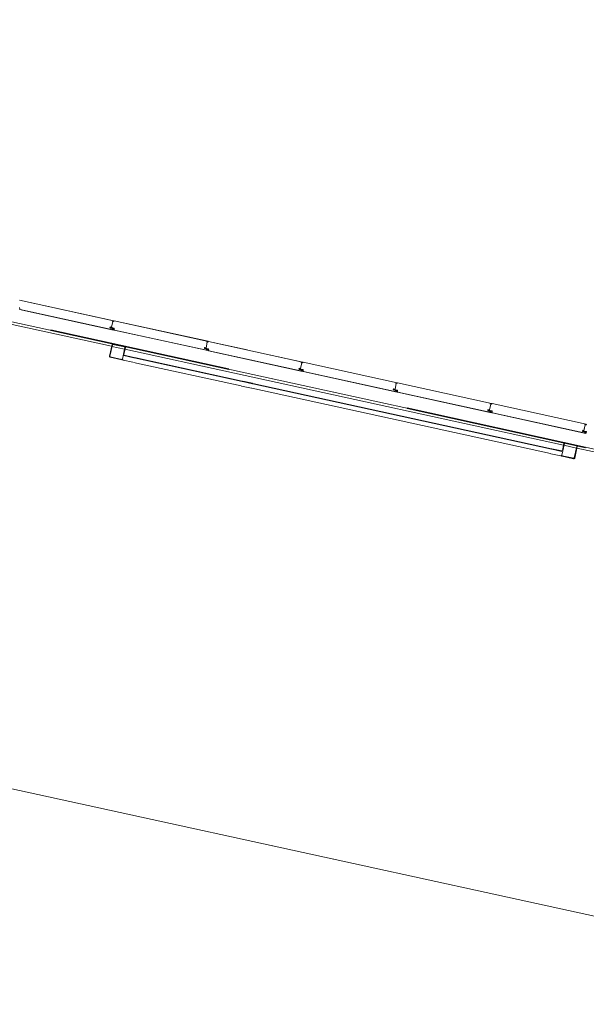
# Model space of a CAD drawing. Header units: metres. Extents: x 233012 to 233264, y 553571 to 554014.
# Tile 21 of 256: x 233087 to 233093, y 553692 to 553702. Entities that reach past the tile are written whole.
import ezdxf

# ---------------------------------------------------------------- set-up
doc = ezdxf.new("R2010")
doc.units = ezdxf.units.M
doc.linetypes.add('NLCS-HIDDEN', pattern=[4, 2, -2])
for name, color, linetype, lineweight in [('A-N---NPP', 251, 'NLCS-HIDDEN', 9), ('A-NA23_vloer', 252, 'Continuous', 0), ('A-NL$1B_3D-modellen_algemeen', 252, 'Continuous', 5), ('A-NL$1B_3D-modellen_algemeen-drsn', 252, 'Continuous', 5), ('A-NL23_vloeraanzicht', 252, 'Continuous', 5)]:
    doc.layers.add(name, color=color, linetype=linetype, lineweight=lineweight)

# ---------------------------------------------------------------- blocks, each defined once
blk = doc.blocks.new('NLRS_41_GM_WPB_waterslag_gen_mie - waterslag-5582888-01_Situatie')
at = {"layer": 'A-NL$1B_3D-modellen_algemeen'}
for p, q in [((-51.02, 0.279), (-8.1, 0.279)), ((-8.096, 0.279), (-7.955, 0.279)), ((-7.949, 0.279), (-3.029, 0.279)), ((-3.025, 0.279), (-2.884, 0.279)), ((-2.88, 0.279), (-1.73, 0.279))]:
    blk.add_line(p, q, dxfattribs=at)
blk = doc.blocks.new('NLRS_90_GM_groen wand_mie - NLRS_90_GM_groen wand_mie-V954-01_Situatie')
at = {"layer": 'A-NL$1B_3D-modellen_algemeen'}
for p, q in [((-2.46, 0.15), (-2.47, 0.15)), ((-2.345, 0.15), (-2.455, 0.15)), ((1.01, 0.15), (-2.34, 0.15)), ((1.125, 0.15), (1.015, 0.15)), ((2.34, 0.15), (1.13, 0.15)), ((2.455, 0.15), (2.345, 0.15)), ((2.47, 0.15), (2.46, 0.15))]:
    blk.add_line(p, q, dxfattribs=at)
for points, knots in [([(-2.61, 0.14), (-2.61, 0.141), (-2.61, 0.142), (-2.609, 0.144), (-2.609, 0.145), (-2.608, 0.146), (-2.608, 0.147), (-2.607, 0.147), (-2.606, 0.148), (-2.605, 0.149), (-2.604, 0.149), (-2.604, 0.149), (-2.602, 0.15), (-2.601, 0.15), (-2.6, 0.15)], [0, 0, 0, 0, 0.166667, 0.25, 0.333333, 0.416667, 0.458333, 0.5, 0.583333, 0.666667, 0.708333, 0.75, 0.833333, 1, 1, 1, 1]), ([(-2.6, 0.145), (-2.6, 0.145), (-2.601, 0.145), (-2.602, 0.145), (-2.602, 0.144), (-2.603, 0.144), (-2.603, 0.144), (-2.603, 0.144), (-2.604, 0.143), (-2.604, 0.143), (-2.604, 0.143), (-2.605, 0.142), (-2.605, 0.141), (-2.605, 0.14), (-2.605, 0.14)], [0, 0, 0, 0, 0.166667, 0.25, 0.333333, 0.375, 0.416667, 0.5, 0.541667, 0.583333, 0.666667, 0.75, 0.833333, 1, 1, 1, 1]), ([(-2.47, 0.15), (-2.469, 0.15), (-2.468, 0.15), (-2.466, 0.149), (-2.465, 0.149), (-2.464, 0.148), (-2.464, 0.148), (-2.463, 0.147), (-2.462, 0.147), (-2.462, 0.146), (-2.461, 0.145), (-2.461, 0.144), (-2.46, 0.142), (-2.46, 0.141), (-2.46, 0.14)], [0, 0, 0, 0, 0.166667, 0.25, 0.333333, 0.375, 0.416667, 0.5, 0.541667, 0.583333, 0.666667, 0.75, 0.833333, 1, 1, 1, 1]), ([(-2.465, 0.14), (-2.465, 0.14), (-2.465, 0.141), (-2.465, 0.142), (-2.466, 0.143), (-2.466, 0.143), (-2.466, 0.143), (-2.467, 0.144), (-2.467, 0.144), (-2.467, 0.144), (-2.468, 0.144), (-2.468, 0.145), (-2.469, 0.145), (-2.47, 0.145), (-2.47, 0.145)], [0, 0, 0, 0, 0.166667, 0.25, 0.333333, 0.416667, 0.458333, 0.5, 0.583333, 0.666667, 0.708333, 0.75, 0.833333, 1, 1, 1, 1]), ([(2.47, 0.15), (2.469, 0.15), (2.468, 0.15), (2.466, 0.149), (2.465, 0.149), (2.464, 0.148), (2.464, 0.148), (2.463, 0.147), (2.462, 0.147), (2.462, 0.146), (2.461, 0.145), (2.461, 0.144), (2.46, 0.142), (2.46, 0.141), (2.46, 0.14)], [0, 0, 0, 0, 0.166667, 0.25, 0.333333, 0.375, 0.416667, 0.5, 0.541667, 0.583333, 0.666667, 0.75, 0.833333, 1, 1, 1, 1]), ([(2.465, 0.14), (2.465, 0.14), (2.465, 0.141), (2.465, 0.142), (2.466, 0.143), (2.466, 0.143), (2.466, 0.143), (2.467, 0.144), (2.467, 0.144), (2.467, 0.144), (2.468, 0.144), (2.468, 0.145), (2.469, 0.145), (2.47, 0.145), (2.47, 0.145)], [0, 0, 0, 0, 0.166667, 0.25, 0.333333, 0.416667, 0.458333, 0.5, 0.583333, 0.666667, 0.708333, 0.75, 0.833333, 1, 1, 1, 1]), ([(2.61, 0.14), (2.61, 0.141), (2.61, 0.142), (2.609, 0.144), (2.609, 0.145), (2.608, 0.146), (2.608, 0.147), (2.607, 0.147), (2.606, 0.148), (2.605, 0.149), (2.604, 0.149), (2.604, 0.149), (2.602, 0.15), (2.601, 0.15), (2.6, 0.15)], [0, 0, 0, 0, 0.166667, 0.25, 0.333333, 0.416667, 0.458333, 0.5, 0.583333, 0.666667, 0.708333, 0.75, 0.833333, 1, 1, 1, 1]), ([(2.6, 0.145), (2.6, 0.145), (2.601, 0.145), (2.602, 0.145), (2.602, 0.144), (2.603, 0.144), (2.603, 0.144), (2.603, 0.144), (2.604, 0.143), (2.604, 0.143), (2.604, 0.143), (2.605, 0.142), (2.605, 0.141), (2.605, 0.14), (2.605, 0.14)], [0, 0, 0, 0, 0.166667, 0.25, 0.333333, 0.375, 0.416667, 0.5, 0.541667, 0.583333, 0.666667, 0.75, 0.833333, 1, 1, 1, 1])]:
    blk.add_open_spline(points, degree=3, knots=knots, dxfattribs=at)
at = {"layer": 'A-NL$1B_3D-modellen_algemeen-drsn'}
for p, q in [((-2.61, 0.14), (-2.61, 0.01)), ((-2.605, 0.01), (-2.605, 0.14)), ((-2.47, 0.15), (-2.6, 0.15)), ((-2.6, 0.145), (-2.47, 0.145)), ((-2.465, 0.14), (-2.465, 0.01)), ((2.465, 0.01), (2.465, 0.14)), ((2.6, 0.15), (2.47, 0.15)), ((2.47, 0.145), (2.6, 0.145)), ((2.605, 0.14), (2.605, 0.01)), ((2.61, 0.01), (2.61, 0.14)), ((-2.47, 0.005), (-2.6, 0.005)), ((-2.6, 0), (-2.47, 0)), ((-2.46, 0.01), (-2.46, 0.09)), ((-2.344, 0.1), (-2.455, 0.1)), ((-2.455, 0.095), (-2.345, 0.095)), ((1.01, 0.1), (-2.34, 0.1)), ((-2.34, 0.095), (1.01, 0.095)), ((1.126, 0.1), (1.015, 0.1)), ((1.015, 0.095), (1.125, 0.095)), ((2.34, 0.1), (1.13, 0.1)), ((1.13, 0.095), (2.34, 0.095)), ((2.456, 0.1), (2.345, 0.1)), ((2.345, 0.095), (2.455, 0.095)), ((2.46, 0.09), (2.46, 0.01)), ((2.6, 0.005), (2.47, 0.005)), ((2.47, 0), (2.6, 0))]:
    blk.add_line(p, q, dxfattribs=at)
for centre, radius, start, end in [((-2.47, 0.14), 0.01, 0, 90), ((2.47, 0.14), 0.005, 90, 180), ((-2.6, 0.01), 0.01, 180, 270), ((2.47, 0.01), 0.01, 180, 270), ((2.47, 0.01), 0.005, 180, 270)]:
    blk.add_arc(centre, radius, start, end, dxfattribs=at)
for centre, major_axis, start_param, end_param in [((-2.6, 0.14), (0.00355, 0.00935), 0.363322, 1.934118), ((-2.6, 0.14), (0.00191, 0.00462), 0.392699, 1.963496), ((-2.47, 0.14), (-0.00385, 0.00319), 3.834316, 5.405112), ((2.47, 0.14), (0.0075, 0.00662), 0.847574, 2.41837), ((2.6, 0.14), (-0.00659, 0.00752), 3.99327, 5.564066), ((2.6, 0.14), (0.00049, 0.00498), 4.811086, 6.381883), ((-2.6, 0.01), (0.00049, 0.00498), 1.669494, 3.24029), ((-2.47, 0.01), (-0.00383, 0.00321), 2.268858, 3.839654), ((-2.47, 0.01), (0, 0.01), 3.141593, 4.712389), ((2.6, 0.01), (0.00049, 0.00498), 3.24029, 4.811086), ((2.6, 0.01), (-0.00685, 0.00729), 2.387404, 3.9582)]:
    blk.add_ellipse(centre, major_axis=major_axis, ratio=1, start_param=start_param, end_param=end_param, dxfattribs=at)

msp = doc.modelspace()

# ---------------------------------------------------------------- linework, layer by layer
at = {"layer": 'A-N---NPP', "lineweight": 35}
msp.add_line((233163.335, 553682.287), (233034.914, 553710.389), dxfattribs=at)
at = {"layer": 'A-NA23_vloer', "flags": 128}
msp.add_lwpolyline([(233189.73, 553676.511), (233188.662, 553671.627), (233028.961, 553706.574), (233096.334, 554014.459), (233264.258, 553977.712), (233263.934, 553967.325), (233258.935, 553967.43), (233259.131, 553973.716), (233100.149, 554008.505), (233034.914, 553710.389), (233189.73, 553676.511)], dxfattribs=at)
at = {"layer": 'A-NL$1B_3D-modellen_algemeen-drsn'}
for p, q in [((233087.829, 553699.066), (233086.797, 553699.292)), ((233086.797, 553699.291), (233087.828, 553699.065)), ((233086.798, 553699.209), (233086.799, 553699.193)), ((233086.798, 553699.189), (233087.827, 553698.964)), ((233087.824, 553698.966), (233086.802, 553699.19)), ((233087.819, 553699.058), (233087.805, 553698.994)), ((233087.806, 553698.996), (233087.819, 553699.057)), ((233087.828, 553699.064), (233087.816, 553699.064)), ((233087.816, 553699.063), (233087.828, 553699.063)), ((233088.864, 553698.84), (233087.833, 553699.065)), ((233087.833, 553699.064), (233088.864, 553698.839)), ((233087.789, 553698.986), (233087.806, 553698.983)), ((233087.807, 553698.984), (233087.79, 553698.987)), ((233087.791, 553698.998), (233087.804, 553698.996)), ((233087.791, 553698.997), (233087.804, 553698.995)), ((233087.795, 553698.988), (233087.806, 553698.986)), ((233087.795, 553698.987), (233087.806, 553698.985)), ((233087.812, 553698.99), (233087.831, 553698.986)), ((233087.812, 553698.989), (233087.831, 553698.985)), ((233087.829, 553698.976), (233087.812, 553698.979)), ((233087.829, 553698.975), (233087.812, 553698.978)), ((233087.833, 553698.982), (233087.833, 553698.963)), ((233087.833, 553698.963), (233088.863, 553698.738)), ((233087.834, 553698.982), (233087.834, 553698.966)), ((233087.837, 553698.963), (233088.859, 553698.739)), ((233088.842, 553698.757), (233088.825, 553698.761)), ((233088.842, 553698.756), (233088.825, 553698.76)), ((233088.827, 553698.771), (233088.84, 553698.77)), ((233088.827, 553698.77), (233088.84, 553698.769)), ((233088.841, 553698.759), (233088.83, 553698.761)), ((233088.83, 553698.76), (233088.841, 553698.758)), ((233088.855, 553698.831), (233088.841, 553698.768)), ((233088.841, 553698.77), (233088.855, 553698.83)), ((233088.848, 553698.763), (233088.867, 553698.759)), ((233088.848, 553698.762), (233088.866, 553698.758)), ((233088.864, 553698.749), (233088.848, 553698.753)), ((233088.864, 553698.748), (233088.848, 553698.752)), ((233088.851, 553698.837), (233088.864, 553698.837)), ((233088.851, 553698.836), (233088.864, 553698.836)), ((233089.292, 553698.746), (233088.868, 553698.839)), ((233089.899, 553698.612), (233088.868, 553698.838)), ((233088.868, 553698.756), (233088.869, 553698.736)), ((233088.869, 553698.756), (233088.87, 553698.74)), ((233088.869, 553698.736), (233089.898, 553698.511)), ((233088.873, 553698.736), (233089.895, 553698.513)), ((233089.9, 553698.613), (233089.448, 553698.712)), ((233089.86, 553698.533), (233089.877, 553698.53)), ((233089.878, 553698.53), (233089.861, 553698.534)), ((233089.862, 553698.545), (233089.875, 553698.543)), ((233089.862, 553698.544), (233089.875, 553698.542)), ((233089.866, 553698.535), (233089.877, 553698.532)), ((233089.866, 553698.534), (233089.877, 553698.531)), ((233089.89, 553698.605), (233089.876, 553698.541)), ((233089.877, 553698.543), (233089.89, 553698.604)), ((233089.902, 553698.532), (233089.883, 553698.536)), ((233089.883, 553698.536), (233089.902, 553698.531)), ((233089.9, 553698.523), (233089.883, 553698.526)), ((233089.9, 553698.522), (233089.883, 553698.525)), ((233089.887, 553698.611), (233089.899, 553698.611)), ((233089.887, 553698.61), (233089.899, 553698.61)), ((233090.935, 553698.386), (233089.904, 553698.612)), ((233089.904, 553698.611), (233090.935, 553698.385)), ((233089.904, 553698.529), (233089.904, 553698.51)), ((233089.905, 553698.513), (233089.905, 553698.529)), ((233089.904, 553698.51), (233090.934, 553698.284)), ((233090.93, 553698.286), (233089.908, 553698.51)), ((233090.913, 553698.304), (233090.896, 553698.308)), ((233090.913, 553698.303), (233090.896, 553698.307)), ((233090.898, 553698.318), (233090.911, 553698.316)), ((233090.898, 553698.317), (233090.911, 553698.315)), ((233090.901, 553698.308), (233090.912, 553698.306)), ((233090.901, 553698.307), (233090.912, 553698.305)), ((233090.926, 553698.378), (233090.912, 553698.315)), ((233090.912, 553698.317), (233090.926, 553698.377)), ((233090.919, 553698.31), (233090.938, 553698.306)), ((233090.919, 553698.309), (233090.937, 553698.305)), ((233090.935, 553698.384), (233090.922, 553698.384)), ((233090.922, 553698.383), (233090.935, 553698.383)), ((233090.939, 553698.385), (233091.97, 553698.159)), ((233091.971, 553698.16), (233090.939, 553698.385)), ((233090.939, 553698.302), (233090.94, 553698.283)), ((233090.941, 553698.287), (233090.94, 553698.302)), ((233090.935, 553698.296), (233090.919, 553698.3)), ((233090.935, 553698.295), (233090.919, 553698.299)), ((233090.94, 553698.283), (233091.969, 553698.058)), ((233090.944, 553698.283), (233091.966, 553698.06)), ((233091.946, 553698.09), (233091.933, 553698.091)), ((233091.933, 553698.09), (233091.946, 553698.089)), ((233091.961, 553698.151), (233091.947, 553698.088)), ((233091.948, 553698.09), (233091.961, 553698.15)), ((233091.958, 553698.158), (233091.97, 553698.157)), ((233091.958, 553698.157), (233091.97, 553698.156)), ((233093.006, 553697.933), (233091.975, 553698.159)), ((233093.006, 553697.932), (233091.975, 553698.158)), ((233091.931, 553698.08), (233091.948, 553698.076)), ((233091.949, 553698.077), (233091.932, 553698.081)), ((233091.937, 553698.082), (233091.948, 553698.079)), ((233091.937, 553698.081), (233091.948, 553698.078)), ((233091.954, 553698.083), (233091.973, 553698.079)), ((233091.954, 553698.082), (233091.973, 553698.078)), ((233091.971, 553698.069), (233091.954, 553698.073)), ((233091.954, 553698.072), (233091.971, 553698.068)), ((233091.975, 553698.076), (233091.975, 553698.056)), ((233091.975, 553698.056), (233093.005, 553697.831)), ((233091.976, 553698.06), (233091.976, 553698.076)), ((233093.001, 553697.833), (233091.979, 553698.057)), ((233092.997, 553697.925), (233092.983, 553697.861)), ((233092.983, 553697.864), (233092.997, 553697.924)), ((233092.993, 553697.931), (233093.006, 553697.931)), ((233092.993, 553697.93), (233093.006, 553697.93)), ((233092.984, 553697.851), (233092.967, 553697.854)), ((233092.984, 553697.85), (233092.967, 553697.853)), ((233092.982, 553697.863), (233092.969, 553697.865)), ((233092.969, 553697.864), (233092.982, 553697.862)), ((233092.983, 553697.853), (233092.972, 553697.855)), ((233092.972, 553697.854), (233092.983, 553697.852)), ((233092.99, 553697.857), (233093.009, 553697.853)), ((233092.99, 553697.856), (233093.008, 553697.852)), ((233093.006, 553697.843), (233092.99, 553697.846)), ((233092.99, 553697.845), (233093.006, 553697.842))]:
    msp.add_line(p, q, dxfattribs=at)
for centre, major_axis, ratio, start_param, end_param in [((233086.803, 553699.193), (0.0027, 0.00295), 1, 2.401894, 3.66586), ((233086.803, 553699.193), (0.00384, 0.00112), 1, 2.948009, 4.211975), ((233087.815, 553699.061), (0.00112, 0.00164), 1, 1.856192, 3.52478), ((233087.816, 553699.061), (0.00012, 0.002), 1, 0.040514, 1.512247), ((233087.816, 553699.061), (0.00115, 0.0006), 1, 1.070382, 4.014579), ((233087.816, 553699.061), (-0.000126, 0.000265), 1, 5.819291, 8.763488), ((233087.816, 553699.061), (0.000286, 0.000065), 1, 1.329955, 4.274152), ((233087.818, 553699.057), (-0.000956, 0.000294), 1, 3.22413, 4.794927), ((233087.818, 553699.058), (-0.000789, 0.000614), 1, 3.587452, 5.158248), ((233087.825, 553699.061), (0.000165, 0.000986), 1, 5.331853, 6.431084), ((233087.828, 553699.062), (0.00105, 0.00281), 1, 2.380514, 4.852049), ((233087.828, 553699.062), (0.00125, 0.00273), 1, 2.454341, 4.925876), ((233087.828, 553699.062), (-0.00006, 0.002), 1, 1.993564, 4.464853), ((233087.828, 553699.065), (0.0012, 0.00134), 1, 3.982937, 6.627416), ((233087.828, 553699.065), (0.000626, 0.000498), 1, 4.216781, 6.710844), ((233087.828, 553699.065), (0.000688, 0.000409), 1, 4.352876, 6.846938), ((233087.832, 553699.063), (-0.00199, 0.00022), 1, 4.604674, 6.17547), ((233087.832, 553699.063), (-0.000956, 0.000294), 1, 4.794927, 6.365723), ((233087.832, 553699.063), (-0.000956, 0.000294), 1, 4.794927, 6.365723), ((233087.79, 553698.99), (0.00215, 0.00276), 1, 2.016655, 3.587452), ((233087.79, 553698.99), (0.00215, 0.00276), 1, 2.016655, 3.587452), ((233087.79, 553698.99), (-0.00124, 0.00217), 1, 0.838558, 2.409354), ((233087.791, 553698.994), (0.00038, 0.00348), 1, 6.262736, 7.746266), ((233087.791, 553698.994), (-0.00328, 0.00123), 1, 4.942308, 6.425838), ((233087.791, 553698.994), (0.0012, 0.00219), 1, 0.37225, 1.85578), ((233087.795, 553698.99), (-0.0023, 0.00223), 1, 0.555193, 2.12599), ((233087.796, 553698.992), (-0.00133, 0.00291), 1, 5.727706, 7.211236), ((233087.795, 553698.99), (-0.00158, 0.00153), 1, 0.555193, 2.12599), ((233087.795, 553698.99), (-0.00158, 0.00153), 1, 0.555193, 2.12599), ((233087.796, 553698.992), (-0.00103, 0.00194), 1, 5.665529, 7.149059), ((233087.796, 553698.992), (-0.00138, 0.00171), 1, 5.477338, 6.960868), ((233087.804, 553698.997), (-0.000622, 0.00019), 1, 1.738538, 3.222068), ((233087.804, 553698.997), (-0.00057, 0.000312), 1, 1.943047, 3.426576), ((233087.804, 553698.997), (-0.00135, 0.00096), 1, 2.060289, 3.543818), ((233087.804, 553698.996), (0.00086, 0.00339), 1, 3.262118, 4.000052), ((233087.804, 553698.996), (-0.00349, 0.00022), 1, 1.506714, 2.244648), ((233087.804, 553698.996), (0.00201, 0.00148), 1, 3.949622, 4.703491), ((233087.806, 553698.988), (-0.00138, 0.00171), 1, 2.248847, 3.78347), ((233087.806, 553698.988), (-0.00171, 0.00138), 1, 2.03511, 3.569733), ((233087.806, 553698.988), (-0.00201, 0.00249), 1, 2.248784, 3.783532), ((233087.806, 553698.981), (0.00203, 0.00085), 1, 0.398255, 0.957111), ((233087.806, 553698.981), (0.00024, 0.00219), 1, 5.616613, 6.17547), ((233087.806, 553698.981), (0.00316, 0.00053), 1, 0.630078, 1.188935), ((233087.812, 553698.986), (0.00277, 0.00215), 1, 0.695402, 2.23076), ((233087.812, 553698.986), (-0.00348, 0.00038), 1, 4.604674, 6.140032), ((233087.812, 553698.986), (0.00227, 0.00104), 1, 0.927226, 2.462584), ((233087.813, 553698.982), (0.00003, 0.0035), 1, 2.376323, 2.93518), ((233087.813, 553698.982), (-0.00324, 0.00132), 1, 1.183653, 1.742509), ((233087.813, 553698.982), (-0.00094, 0.00232), 1, 1.983624, 2.54248), ((233087.824, 553698.97), (-0.00347, 0.00237), 1, 1.954478, 3.261885), ((233087.824, 553698.97), (0.00415, 0.00064), 1, 4.343669, 5.651076), ((233087.828, 553698.973), (0.00145, 0.00285), 1, 4.704803, 6.538988), ((233087.828, 553698.973), (0.00157, 0.00154), 1, 5.026553, 6.860739), ((233087.828, 553698.973), (0.00135, 0.00174), 1, 4.894859, 6.729044), ((233087.83, 553698.982), (0.00273, 0.00219), 1, 5.63097, 6.960868), ((233087.83, 553698.982), (0.00106, 0.00333), 1, 5.046873, 6.376771), ((233087.83, 553698.982), (0.00178, 0.00175), 1, 5.532273, 6.86217), ((233087.838, 553698.967), (-0.00067, 0.00394), 1, 1.494007, 2.757973), ((233087.838, 553698.967), (-0.00006, 0.004), 1, 1.647422, 2.911388), ((233088.863, 553698.838), (-0.00134, 0.0012), 1, 2.412141, 5.05662), ((233088.826, 553698.763), (-0.00167, 0.00307), 1, 0.857068, 2.427864), ((233088.826, 553698.763), (-0.00167, 0.00307), 1, 0.857068, 2.427864), ((233088.827, 553698.768), (-0.00276, 0.00215), 1, 5.245514, 6.729044), ((233088.827, 553698.768), (-0.0027, 0.00222), 1, 5.27283, 6.75636), ((233088.826, 553698.763), (-0.00157, 0.00195), 1, 0.677683, 2.248479), ((233088.827, 553698.768), (0.0024, 0.0007), 1, 1.157648, 2.641178), ((233088.831, 553698.763), (-0.00094, 0.00306), 1, 1.055608, 2.626404), ((233088.831, 553698.765), (0.00204, 0.00246), 1, 0.564994, 2.048524), ((233088.831, 553698.763), (-0.00023, 0.00219), 1, 1.249046, 2.819842), ((233088.831, 553698.763), (-0.00023, 0.00219), 1, 1.249046, 2.819842), ((233088.831, 553698.765), (-0.00177, 0.00131), 1, 5.221733, 6.705263), ((233088.831, 553698.765), (-0.00208, 0.00072), 1, 4.916898, 6.400428), ((233088.839, 553698.77), (-0.00152, 0.00199), 1, 2.360264, 3.114134), ((233088.839, 553698.77), (-0.00341, 0.00077), 1, 1.664264, 2.402198), ((233088.839, 553698.77), (0.00012, 0.0035), 1, 3.048082, 3.786017), ((233088.84, 553698.77), (-0.000233, 0.000607), 1, 2.646425, 4.129956), ((233088.84, 553698.77), (-0.0006, 0.00154), 1, 2.639481, 4.123011), ((233088.84, 553698.77), (-0.000035, 0.000649), 1, 2.960268, 4.443798), ((233088.842, 553698.761), (-0.00029, 0.00218), 1, 2.796726, 4.331349), ((233088.842, 553698.761), (0.00005, 0.0022), 1, 2.951707, 4.48633), ((233088.842, 553698.761), (-0.00052, 0.00316), 1, 2.764345, 4.299093), ((233088.841, 553698.754), (0.00121, 0.00296), 1, 5.896042, 6.454898), ((233088.841, 553698.754), (0.00146, 0.00165), 1, 6.233412, 6.792269), ((233088.841, 553698.754), (0.00171, 0.00138), 1, 0.118826, 0.677683), ((233088.847, 553698.76), (-0.00322, 0.00138), 1, 4.902642, 6.438001), ((233088.847, 553698.76), (0.00278, 0.00212), 1, 0.704419, 2.239778), ((233088.847, 553698.76), (0.00247, -0.0004), 1, 1.517566, 3.052924), ((233088.848, 553698.755), (-0.00307, 0.00168), 1, 1.296924, 1.85578), ((233088.848, 553698.755), (0.00334, 0.00103), 1, 3.638545, 4.197402), ((233088.848, 553698.755), (0.00195, 0.00157), 1, 3.260419, 3.819275), ((233088.851, 553698.834), (-0.002, 0.00012), 1, 4.752903, 6.224636), ((233088.851, 553698.834), (0.00089, 0.00178), 1, 1.719109, 3.387696), ((233088.851, 553698.834), (-0.00126, 0.00031), 1, 4.933576, 7.877773), ((233088.851, 553698.834), (0.000291, 0.000034), 1, 1.43767, 4.381867), ((233088.851, 553698.834), (0.000275, 0.000102), 1, 1.198998, 4.143195), ((233088.854, 553698.831), (0.000467, 0.000884), 1, 4.982599, 6.553395), ((233088.854, 553698.83), (0.00096, 0.000281), 1, 5.782771, 7.353567), ((233088.86, 553698.743), (0.00357, 0.00221), 1, 3.941765, 5.249172), ((233088.86, 553698.743), (0.00379, 0.00182), 1, 4.049668, 5.357075), ((233088.861, 553698.835), (0.000113, 0.000994), 1, 5.278694, 6.377924), ((233088.864, 553698.836), (0.0013, 0.0027), 1, 2.472128, 4.943664), ((233088.864, 553698.836), (0.00023, 0.00299), 1, 2.099436, 4.570971), ((233088.864, 553698.836), (0.00017, 0.00199), 1, 2.107302, 4.578591), ((233088.863, 553698.838), (-0.000418, 0.000682), 1, 2.768474, 5.262537), ((233088.863, 553698.838), (0.000669, 0.000438), 1, 4.309507, 6.803569), ((233088.864, 553698.746), (0.00133, 0.00291), 1, 4.663232, 6.497418), ((233088.864, 553698.746), (-0.00068, 0.00209), 1, 3.919405, 5.75359), ((233088.864, 553698.746), (-0.00214, 0.0005), 1, 2.892977, 4.727163), ((233088.868, 553698.837), (-0.00138, 0.00145), 1, 5.307534, 6.87833), ((233088.866, 553698.756), (-0.00108, 0.00225), 1, 4.29038, 5.620278), ((233088.868, 553698.837), (0.001, 0.000016), 1, 1.338972, 2.909768), ((233088.868, 553698.837), (0.001, 0.000016), 1, 1.338972, 2.909768), ((233088.866, 553698.756), (0.0032, 0.00143), 1, 5.888446, 7.218344), ((233088.866, 553698.756), (-0.00217, 0.00275), 1, 4.069193, 5.39909), ((233088.874, 553698.74), (-0.00267, 0.00298), 1, 0.931354, 2.19532), ((233088.874, 553698.74), (0.00344, 0.00203), 1, 2.699863, 3.963829), ((233089.861, 553698.537), (-0.0033, 0.00116), 1, 0.122489, 1.693286), ((233089.861, 553698.537), (-0.0033, 0.00116), 1, 0.122489, 1.693286), ((233089.861, 553698.537), (-0.0016, 0.00192), 1, 0.662909, 2.233706), ((233089.862, 553698.541), (0.0035, -0.00014), 1, 1.481303, 2.964833), ((233089.862, 553698.541), (-0.00319, 0.00145), 1, 5.011082, 6.494612), ((233089.862, 553698.541), (-0.00209, 0.00137), 1, 5.162977, 6.646507), ((233089.866, 553698.537), (-0.00094, 0.00306), 1, 1.055608, 2.626404), ((233089.867, 553698.539), (0.00204, 0.00246), 1, 0.564994, 2.048524), ((233089.866, 553698.537), (-0.00023, 0.00219), 1, 1.249046, 2.819842), ((233089.866, 553698.537), (-0.00023, 0.00219), 1, 1.249046, 2.819842), ((233089.867, 553698.539), (-0.00177, 0.00131), 1, 5.221733, 6.705263), ((233089.867, 553698.539), (-0.00208, 0.00072), 1, 4.916898, 6.400428), ((233089.875, 553698.544), (0.000281, 0.000586), 1, 3.460683, 4.944212), ((233089.875, 553698.544), (0.000634, 0.000142), 1, 4.363322, 5.846852), ((233089.875, 553698.544), (0.00153, 0.00061), 1, 4.202447, 5.685977), ((233089.875, 553698.543), (-0.00152, 0.00199), 1, 2.360264, 3.114134), ((233089.875, 553698.543), (-0.00341, 0.00077), 1, 1.664264, 2.402198), ((233089.875, 553698.543), (0.00012, 0.0035), 1, 3.048082, 3.786017), ((233089.877, 553698.534), (-0.00029, 0.00218), 1, 2.796726, 4.331349), ((233089.877, 553698.534), (-0.00052, 0.00316), 1, 2.764345, 4.299093), ((233089.877, 553698.534), (0.00005, 0.0022), 1, 2.951707, 4.48633), ((233089.877, 553698.527), (0.00113, 0.00189), 1, 6.046079, 6.604935), ((233089.877, 553698.527), (0.00166, 0.00144), 1, 0.083893, 0.64275), ((233089.877, 553698.527), (0.00056, 0.00315), 1, 5.686243, 6.2451), ((233089.883, 553698.533), (-0.00322, 0.00138), 1, 4.902642, 6.438001), ((233089.883, 553698.533), (0.00278, 0.00212), 1, 0.704419, 2.239778), ((233089.883, 553698.533), (0.00247, -0.0004), 1, 1.517566, 3.052924), ((233089.884, 553698.529), (0.00295, 0.00188), 1, 3.371735, 3.930592), ((233089.884, 553698.529), (0.0035, -0.00016), 1, 3.985195, 4.544052), ((233089.884, 553698.529), (0.00225, 0.00108), 1, 3.490623, 4.04948), ((233089.886, 553698.607), (-0.00186, 0.00069), 1, 0.040866, 1.709453), ((233089.887, 553698.608), (0.00195, 0.00045), 1, 1.326327, 2.798059), ((233089.887, 553698.608), (-0.00126, 0.00031), 1, 4.933576, 7.877773), ((233089.887, 553698.608), (0.000291, 0.000034), 1, 1.43767, 4.381867), ((233089.887, 553698.608), (0.000275, 0.000102), 1, 1.198998, 4.143195), ((233089.889, 553698.604), (0.000608, 0.000794), 1, 5.150418, 6.721214), ((233089.889, 553698.605), (0.000467, 0.000884), 1, 4.982599, 6.553395), ((233089.899, 553698.609), (0.0013, 0.0027), 1, 2.472128, 4.943664), ((233089.896, 553698.608), (0.000113, 0.000994), 1, 5.278694, 6.377924), ((233089.899, 553698.609), (0.00023, 0.00299), 1, 2.099436, 4.570971), ((233089.899, 553698.609), (0.00017, 0.00199), 1, 2.107302, 4.578591), ((233089.899, 553698.611), (-0.00075, 0.00164), 1, 2.825219, 5.469697), ((233089.899, 553698.611), (0.000117, 0.000791), 1, 3.465414, 5.959476), ((233089.899, 553698.611), (-0.000547, 0.000584), 1, 2.566065, 5.060127), ((233089.899, 553698.519), (0.00282, 0.00151), 1, 5.313654, 7.14784), ((233089.899, 553698.519), (0.0014, 0.0017), 1, 4.924274, 6.758459), ((233089.899, 553698.519), (0.00205, 0.00081), 1, 5.42827, 7.262456), ((233089.903, 553698.61), (-0.00138, 0.00145), 1, 5.307534, 6.87833), ((233089.903, 553698.61), (0.001, 0.000016), 1, 1.338972, 2.909768), ((233089.903, 553698.61), (0.001, 0.000016), 1, 1.338972, 2.909768), ((233089.901, 553698.529), (0.0032, 0.00143), 1, 5.888446, 7.218344), ((233089.901, 553698.529), (-0.00217, 0.00275), 1, 4.069193, 5.39909), ((233089.901, 553698.529), (-0.00108, 0.00225), 1, 4.29038, 5.620278), ((233089.895, 553698.517), (-0.00007, 0.0042), 1, 2.909966, 4.217373), ((233089.895, 553698.517), (0.0024, 0.00345), 1, 3.534291, 4.841698), ((233089.909, 553698.514), (-0.00267, 0.00298), 1, 0.931354, 2.19532), ((233089.909, 553698.514), (0.00344, 0.00203), 1, 2.699863, 3.963829), ((233090.897, 553698.31), (-0.0033, 0.00116), 1, 0.122489, 1.693286), ((233090.897, 553698.31), (-0.0033, 0.00116), 1, 0.122489, 1.693286), ((233090.898, 553698.315), (0.0035, -0.00014), 1, 1.481303, 2.964833), ((233090.898, 553698.315), (-0.00319, 0.00145), 1, 5.011082, 6.494612), ((233090.897, 553698.31), (-0.0016, 0.00192), 1, 0.662909, 2.233706), ((233090.898, 553698.315), (-0.00209, 0.00137), 1, 5.162977, 6.646507), ((233090.902, 553698.31), (-0.00094, 0.00306), 1, 1.055608, 2.626404), ((233090.902, 553698.312), (0.00204, 0.00246), 1, 0.564994, 2.048524), ((233090.902, 553698.31), (-0.00023, 0.00219), 1, 1.249046, 2.819842), ((233090.902, 553698.31), (-0.00023, 0.00219), 1, 1.249046, 2.819842), ((233090.902, 553698.312), (-0.00177, 0.00131), 1, 5.221733, 6.705263), ((233090.902, 553698.312), (-0.00208, 0.00072), 1, 4.916898, 6.400428), ((233090.91, 553698.317), (-0.00152, 0.00199), 1, 2.360264, 3.114134), ((233090.91, 553698.317), (-0.00341, 0.00077), 1, 1.664264, 2.402198), ((233090.91, 553698.317), (0.00012, 0.0035), 1, 3.048082, 3.786017), ((233090.911, 553698.317), (0.00153, 0.00061), 1, 4.202447, 5.685977), ((233090.911, 553698.317), (0.000281, 0.000586), 1, 3.460683, 4.944212), ((233090.911, 553698.317), (0.000634, 0.000142), 1, 4.363322, 5.846852), ((233090.913, 553698.308), (-0.00029, 0.00218), 1, 2.796726, 4.331349), ((233090.913, 553698.308), (-0.00052, 0.00316), 1, 2.764345, 4.299093), ((233090.913, 553698.308), (0.00005, 0.0022), 1, 2.951707, 4.48633), ((233090.912, 553698.301), (0.00056, 0.00315), 1, 5.686243, 6.2451), ((233090.912, 553698.301), (0.00113, 0.00189), 1, 6.046079, 6.604935), ((233090.912, 553698.301), (0.00166, 0.00144), 1, 0.083893, 0.64275), ((233090.918, 553698.306), (-0.00322, 0.00138), 1, 4.902642, 6.438001), ((233090.918, 553698.306), (0.00278, 0.00212), 1, 0.704419, 2.239778), ((233090.918, 553698.306), (0.00247, -0.0004), 1, 1.517566, 3.052924), ((233090.919, 553698.302), (0.00225, 0.00108), 1, 3.490623, 4.04948), ((233090.922, 553698.381), (0.00195, 0.00045), 1, 1.326327, 2.798059), ((233090.922, 553698.381), (-0.00186, 0.00069), 1, 0.040866, 1.709453), ((233090.922, 553698.381), (-0.00126, 0.00031), 1, 4.933576, 7.877773), ((233090.922, 553698.381), (0.000291, 0.000034), 1, 1.43767, 4.381867), ((233090.922, 553698.381), (0.000275, 0.000102), 1, 1.198998, 4.143195), ((233090.925, 553698.378), (0.000467, 0.000884), 1, 4.982599, 6.553395), ((233090.925, 553698.377), (0.000608, 0.000794), 1, 5.150418, 6.721214), ((233090.935, 553698.383), (0.0013, 0.0027), 1, 2.472128, 4.943664), ((233090.932, 553698.381), (0.000113, 0.000994), 1, 5.278694, 6.377924), ((233090.935, 553698.383), (0.00023, 0.00299), 1, 2.099436, 4.570971), ((233090.935, 553698.383), (0.00017, 0.00199), 1, 2.107302, 4.578591), ((233090.934, 553698.385), (-0.00075, 0.00164), 1, 2.825219, 5.469697), ((233090.934, 553698.385), (0.000117, 0.000791), 1, 3.465414, 5.959476), ((233090.934, 553698.385), (-0.000547, 0.000584), 1, 2.566065, 5.060127), ((233090.939, 553698.384), (-0.00138, 0.00145), 1, 5.307534, 6.87833), ((233090.937, 553698.302), (-0.00108, 0.00225), 1, 4.29038, 5.620278), ((233090.939, 553698.384), (0.001, 0.000016), 1, 1.338972, 2.909768), ((233090.939, 553698.384), (0.001, 0.000016), 1, 1.338972, 2.909768), ((233090.937, 553698.302), (0.0032, 0.00143), 1, 5.888446, 7.218344), ((233090.937, 553698.302), (-0.00217, 0.00275), 1, 4.069193, 5.39909), ((233090.919, 553698.302), (0.00295, 0.00188), 1, 3.371735, 3.930592), ((233090.919, 553698.302), (0.0035, -0.00016), 1, 3.985195, 4.544052), ((233090.931, 553698.29), (-0.00007, 0.0042), 1, 2.909966, 4.217373), ((233090.931, 553698.29), (0.0024, 0.00345), 1, 3.534291, 4.841698), ((233090.935, 553698.293), (0.00282, 0.00151), 1, 5.313654, 7.14784), ((233090.935, 553698.293), (0.0014, 0.0017), 1, 4.924274, 6.758459), ((233090.935, 553698.293), (0.00205, 0.00081), 1, 5.42827, 7.262456), ((233090.945, 553698.287), (-0.00267, 0.00298), 1, 0.931354, 2.19532), ((233090.945, 553698.287), (0.00344, 0.00203), 1, 2.699863, 3.963829), ((233091.932, 553698.083), (-0.0033, 0.00116), 1, 0.122489, 1.693286), ((233091.932, 553698.083), (-0.0033, 0.00116), 1, 0.122489, 1.693286), ((233091.933, 553698.088), (0.0035, -0.00014), 1, 1.481303, 2.964833), ((233091.933, 553698.088), (-0.00319, 0.00145), 1, 5.011082, 6.494612), ((233091.933, 553698.088), (-0.00209, 0.00137), 1, 5.162977, 6.646507), ((233091.937, 553698.084), (-0.00281, 0.00154), 1, 0.284984, 1.85578), ((233091.938, 553698.085), (0.00312, 0.00073), 1, 1.212713, 2.696243), ((233091.938, 553698.085), (-0.0019, 0.00111), 1, 5.111954, 6.595484), ((233091.938, 553698.085), (0.0022, 0.00003), 1, 1.427858, 2.911388), ((233091.946, 553698.09), (0.00153, 0.00061), 1, 4.202447, 5.685977), ((233091.946, 553698.09), (0.000281, 0.000586), 1, 3.460683, 4.944212), ((233091.946, 553698.09), (0.000634, 0.000142), 1, 4.363322, 5.846852), ((233091.946, 553698.09), (0.00077, 0.00238), 1, 3.325099, 4.078968), ((233091.946, 553698.09), (-0.00012, 0.0035), 1, 2.978753, 3.716687), ((233091.946, 553698.09), (-0.00089, 0.00338), 1, 2.75576, 3.493694), ((233091.957, 553698.154), (-0.00186, 0.00069), 1, 0.040866, 1.709453), ((233091.958, 553698.155), (0.00195, 0.00045), 1, 1.326327, 2.798059), ((233091.958, 553698.155), (0.0012, 0.00048), 1, 1.16908, 4.113277), ((233091.958, 553698.155), (-0.000004, 0.000293), 1, 6.250376, 9.194573), ((233091.958, 553698.155), (-0.000205, 0.000209), 1, 5.48877, 8.432967), ((233091.96, 553698.151), (0.000608, 0.000794), 1, 5.150418, 6.721214), ((233091.96, 553698.152), (-0.00092, 0.000391), 1, 3.327879, 4.898675), ((233091.967, 553698.155), (0.000422, 0.000906), 1, 5.602063, 6.701294), ((233091.97, 553698.156), (0.00198, 0.00226), 1, 2.743835, 5.21537), ((233091.97, 553698.156), (0.00234, 0.00188), 1, 2.917989, 5.389524), ((233091.97, 553698.156), (-0.0001, 0.002), 1, 1.971838, 4.443127), ((233091.97, 553698.158), (-0.00075, 0.00164), 1, 2.825219, 5.469697), ((233091.97, 553698.158), (0.000117, 0.000791), 1, 3.465414, 5.959476), ((233091.97, 553698.158), (-0.000547, 0.000584), 1, 2.566065, 5.060127), ((233091.974, 553698.157), (0.0018, 0.00086), 1, 0.909507, 2.480303), ((233091.974, 553698.157), (0.000992, 0.000124), 1, 1.231257, 2.802054), ((233091.974, 553698.157), (0.000992, 0.000124), 1, 1.231257, 2.802054), ((233091.932, 553698.083), (-0.0016, 0.00192), 1, 0.662909, 2.233706), ((233091.937, 553698.084), (0.00171, 0.00138), 1, 2.248479, 3.819275), ((233091.937, 553698.084), (0.00171, 0.00138), 1, 2.248479, 3.819275), ((233091.948, 553698.081), (0.00153, 0.00158), 1, 3.697154, 5.231777), ((233091.948, 553698.081), (0.00174, 0.00135), 1, 3.837731, 5.372353), ((233091.948, 553698.081), (0.00249, 0.00201), 1, 3.819581, 5.354329), ((233091.948, 553698.074), (0.00113, 0.00189), 1, 6.046079, 6.604935), ((233091.948, 553698.074), (0.00166, 0.00144), 1, 0.083893, 0.64275), ((233091.948, 553698.074), (0.00056, 0.00315), 1, 5.686243, 6.2451), ((233091.954, 553698.08), (-0.00322, 0.00137), 1, 4.898675, 6.434034), ((233091.954, 553698.08), (-0.0024, 0.00071), 1, 4.783268, 6.318626), ((233091.955, 553698.075), (0.00295, 0.00188), 1, 3.371735, 3.930592), ((233091.955, 553698.075), (0.0035, -0.00016), 1, 3.985195, 4.544052), ((233091.955, 553698.075), (0.00225, 0.00108), 1, 3.490623, 4.04948), ((233091.966, 553698.064), (-0.00007, 0.0042), 1, 2.909966, 4.217373), ((233091.966, 553698.064), (0.0024, 0.00345), 1, 3.534291, 4.841698), ((233091.97, 553698.066), (0.00282, 0.00151), 1, 5.313654, 7.14784), ((233091.97, 553698.066), (0.0014, 0.0017), 1, 4.924274, 6.758459), ((233091.97, 553698.066), (0.00205, 0.00081), 1, 5.42827, 7.262456), ((233091.972, 553698.076), (-0.00043, 0.00347), 1, 4.613748, 5.943646), ((233091.972, 553698.076), (0.00295, 0.00188), 1, 5.742345, 7.072243), ((233091.972, 553698.076), (0.00178, 0.00175), 1, 5.532272, 6.86217), ((233091.98, 553698.06), (0.00093, 0.00389), 1, 1.895796, 3.159762), ((233091.98, 553698.06), (0.00233, 0.00325), 1, 2.2851, 3.549066), ((233092.993, 553697.928), (-0.00192, 0.00057), 1, 4.984727, 6.45646), ((233092.993, 553697.928), (0.00102, 0.00171), 1, 1.795881, 3.464468), ((233092.993, 553697.928), (0.00051, 0.00119), 1, 0.383682, 3.327879), ((233092.993, 553697.928), (-0.000231, 0.00018), 0.999999, 5.355643, 8.29984), ((233092.993, 553697.928), (-0.000152, 0.000251), 1, 5.720593, 8.66479), ((233092.996, 553697.925), (0.000937, 0.000348), 1, 5.711822, 7.282619), ((233093.003, 553697.928), (0.000422, 0.000906), 1, 5.602063, 6.701294), ((233093.006, 553697.929), (0.00078, 0.0029), 1, 2.288959, 4.760494), ((233093.006, 553697.929), (-0.00084, 0.00288), 1, 1.739891, 4.211427), ((233093.006, 553697.929), (0.00078, 0.00184), 1, 2.426715, 4.898004), ((233093.005, 553697.932), (-0.000564, 0.000568), 1, 2.536651, 5.030713), ((233093.005, 553697.932), (0.000359, 0.000715), 1, 3.783682, 6.277744), ((233093.01, 553697.93), (-0.00199, 0.00022), 1, 4.604674, 6.17547), ((233092.968, 553697.857), (-0.00065, 0.00344), 1, 1.16908, 2.739876), ((233092.968, 553697.857), (-0.00065, 0.00344), 1, 1.16908, 2.739876), ((233092.969, 553697.861), (-0.00131, 0.00325), 1, 5.77134, 7.254869), ((233092.969, 553697.861), (-0.00058, 0.00345), 1, 5.987279, 7.470809), ((233092.968, 553697.857), (-0.00053, 0.00244), 1, 1.14133, 2.712127), ((233092.969, 553697.861), (0.00006, 0.0025), 1, 6.180162, 7.663692), ((233092.973, 553697.857), (-0.00281, 0.00154), 1, 0.284984, 1.85578), ((233092.973, 553697.859), (-0.00124, 0.00295), 1, 5.755456, 7.238985), ((233092.973, 553697.857), (-0.00138, 0.00171), 1, 0.677683, 2.248479), ((233092.973, 553697.857), (-0.00138, 0.00171), 1, 0.677683, 2.248479), ((233092.973, 553697.859), (-0.00037, 0.00217), 1, 5.987279, 7.470809), ((233092.973, 553697.859), (-0.00138, 0.00171), 1, 5.477338, 6.960868), ((233092.981, 553697.863), (-0.0031, 0.00162), 1, 1.923145, 2.661079), ((233092.981, 553697.863), (0.0035, 0.00012), 1, 4.549609, 5.287543), ((233092.981, 553697.863), (0.00249, 0.0002), 1, 4.503196, 5.257065), ((233092.982, 553697.864), (-0.000475, 0.000443), 1, 2.193415, 3.676945), ((233092.982, 553697.864), (-0.00123, 0.0011), 1, 2.169623, 3.653153), ((233092.982, 553697.864), (0.000645, 0.00008), 1, 4.460116, 5.943646), ((233092.984, 553697.855), (-0.00154, 0.00157), 1, 2.150149, 3.684772), ((233092.984, 553697.855), (-0.00023, 0.00219), 1, 2.820509, 4.355131), ((233092.984, 553697.855), (-0.0009, 0.00307), 1, 2.641483, 4.176232), ((233092.983, 553697.848), (-0.00033, 0.00318), 1, 5.404645, 5.963501), ((233092.983, 553697.848), (0.00155, 0.00156), 1, 0.005555, 0.564412), ((233092.983, 553697.848), (0.00171, 0.00138), 1, 0.118826, 0.677683), ((233092.989, 553697.853), (-0.00074, 0.00342), 1, 5.855818, 7.391177), ((233092.989, 553697.853), (-0.00131, 0.00325), 1, 5.684073, 7.219432), ((233092.989, 553697.853), (-0.00009, 0.0025), 1, 6.032314, 7.567672), ((233092.99, 553697.849), (-0.00196, 0.0029), 1, 1.772197, 2.331053), ((233092.99, 553697.849), (-0.00285, 0.00203), 1, 1.415477, 1.974333), ((233092.99, 553697.849), (0.00027, 0.00249), 1, 2.475021, 3.033877), ((233093.002, 553697.837), (0.00371, 0.00197), 1, 4.009529, 5.316936), ((233093.002, 553697.837), (0.00373, 0.00192), 1, 4.021919, 5.329326), ((233093.006, 553697.84), (0.00273, 0.00166), 1, 5.258377, 7.092563), ((233093.006, 553697.84), (-0.00095, 0.00198), 1, 3.786279, 5.620464), ((233093.006, 553697.84), (-0.00185, 0.00119), 1, 3.234135, 5.068321), ((233093.008, 553697.849), (-0.0007, 0.0024), 1, 4.452873, 5.782771)]:
    msp.add_ellipse(centre, major_axis=major_axis, ratio=ratio, start_param=start_param, end_param=end_param, dxfattribs=at)
at = {"layer": 'A-NL23_vloeraanzicht'}
msp.add_line((233162.266, 553677.403), (233049.109, 553702.165), dxfattribs=at)

# ---------------------------------------------------------------- block references
at = {"layer": 'A-NL$1B_3D-modellen_algemeen'}
for name, p, rotation in [('NLRS_41_GM_WPB_waterslag_gen_mie - waterslag-5582888-01_Situatie', (233085.052, 553699.674), 167.6567290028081), ('NLRS_90_GM_groen wand_mie - NLRS_90_GM_groen wand_mie-V954-01_Situatie', (233090.362, 553698.256), 167.6567290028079)]:
    msp.add_blockref(name, p, dxfattribs=dict(at, rotation=rotation))

doc.saveas('drawing.dxf')
